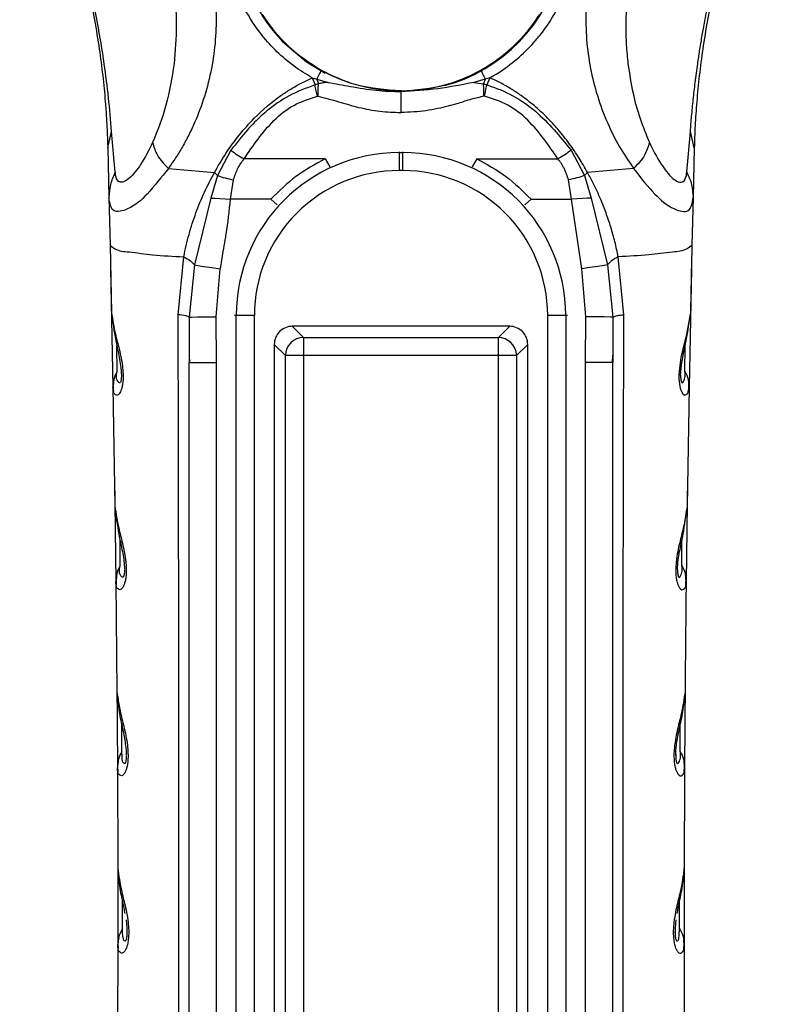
# Model space of a CAD drawing. Header units: millimetres. Extents: x 13 to 546, y 13 to 419.
# Tile 12 of 18: x 306 to 348, y 275 to 329. Entities that reach past the tile are written whole.
import ezdxf

# ---------------------------------------------------------------- set-up
doc = ezdxf.new("R2010")
doc.units = ezdxf.units.MM
doc.header["$LTSCALE"] = 2

msp = doc.modelspace()

# ---------------------------------------------------------------- linework, layer by layer
for p, q in [((321.955, 326.063), (322.206, 325.995)), ((321.955, 326.063), (322.112, 325.667)), ((322.206, 325.995), (322.835, 325.808)), ((322.206, 325.995), (322.298, 325.731)), ((331.517, 325.995), (330.888, 325.808)), ((331.517, 325.995), (331.425, 325.731)), ((331.769, 326.063), (331.517, 325.995)), ((331.769, 326.063), (331.611, 325.667)), ((322.298, 325.731), (322.112, 325.667)), ((326.862, 325.297), (326.862, 325.338)), ((330.888, 325.808), (331.425, 325.731)), ((331.425, 325.731), (331.611, 325.667)), ((322.255, 325.039), (322.278, 325.04)), ((331.468, 325.039), (331.445, 325.04)), ((310.662, 322.189), (310.876, 323.1)), ((311.074, 320.841), (310.876, 323.1)), ((342.649, 320.841), (342.847, 323.1)), ((343.062, 322.189), (342.847, 323.1)), ((310.662, 322.189), (310.731, 319.448)), ((317.47, 322.063), (316.724, 320.659)), ((336.253, 322.063), (337, 320.659)), ((343.062, 322.189), (342.993, 319.448)), ((322.678, 321.585), (318.189, 321.585)), ((322.678, 321.585), (322.936, 321.153)), ((326.762, 321.965), (326.762, 321.932)), ((326.762, 321.932), (326.762, 320.936)), ((326.762, 321.932), (326.962, 321.932)), ((326.962, 321.932), (326.962, 321.965)), ((326.962, 320.936), (326.962, 321.932)), ((331.045, 321.585), (330.788, 321.153)), ((331.045, 321.585), (335.534, 321.585)), ((314.009, 321.057), (316.556, 320.826)), ((339.714, 321.057), (337.167, 320.826)), ((316.724, 320.659), (316.356, 319.422)), ((316.556, 320.826), (316.724, 320.659)), ((317.448, 319.354), (317.612, 320.423)), ((326.962, 320.936), (326.762, 320.936)), ((336.275, 319.354), (336.111, 320.423)), ((337.167, 320.826), (337, 320.659)), ((337, 320.659), (337.367, 319.422)), ((310.731, 319.448), (310.793, 316.811)), ((316.356, 319.422), (315.448, 315.728)), ((319.68, 319.354), (317.448, 319.354)), ((319.68, 319.354), (320.024, 319.041)), ((334.043, 319.354), (333.699, 319.041)), ((334.043, 319.354), (336.275, 319.354)), ((336.843, 315.505), (336.275, 319.354)), ((337.367, 319.422), (338.275, 315.728)), ((342.993, 319.448), (342.931, 316.811)), ((310.793, 316.811), (310.873, 313.099)), ((314.547, 312.972), (314.86, 316.175)), ((339.176, 312.972), (338.863, 316.175)), ((310.822, 315.512), (310.952, 308.967)), ((315.448, 315.728), (315.157, 312.846)), ((338.275, 315.728), (338.566, 312.846)), ((342.902, 315.512), (342.771, 308.967)), ((316.654, 312.856), (316.881, 315.505)), ((337.07, 312.856), (336.843, 315.505)), ((315.157, 312.846), (315.161, 310.722)), ((316.662, 310.328), (316.654, 312.856)), ((317.763, 312.933), (317.668, 312.933)), ((318.759, 312.933), (317.763, 312.933)), ((317.763, 241.733), (317.763, 312.933)), ((318.759, 312.933), (318.759, 241.733)), ((334.964, 241.733), (334.964, 312.933)), ((335.96, 312.933), (334.964, 312.933)), ((335.96, 312.933), (335.96, 241.733)), ((336.055, 312.933), (335.96, 312.933)), ((337.062, 310.328), (337.07, 312.856)), ((338.566, 312.846), (338.562, 310.724)), ((321.478, 311.713), (320.858, 312.333)), ((332.865, 312.333), (320.858, 312.333)), ((332.865, 312.333), (332.245, 311.713)), ((321.478, 311.713), (332.245, 311.713)), ((311.183, 309.849), (311.17, 311.22)), ((319.862, 311.337), (320.482, 310.717)), ((319.862, 311.337), (319.862, 243.33)), ((333.242, 310.717), (333.862, 311.337)), ((333.862, 243.329), (333.862, 311.337)), ((342.54, 309.849), (342.553, 311.22)), ((315.161, 310.735), (315.186, 310.328)), ((315.161, 310.722), (315.162, 310.328)), ((320.482, 243.95), (320.482, 310.717)), ((332.245, 310.717), (321.478, 310.717)), ((321.478, 310.717), (321.478, 243.95)), ((332.245, 243.95), (332.245, 310.717)), ((333.242, 310.717), (332.245, 310.717)), ((333.242, 310.717), (333.242, 243.95)), ((338.537, 310.328), (338.562, 310.737)), ((338.562, 310.724), (338.562, 310.328)), ((315.162, 310.328), (315.214, 310.328)), ((315.162, 241.833), (315.162, 310.328)), ((315.214, 310.328), (316.662, 310.328)), ((316.662, 241.833), (316.662, 310.328)), ((337.062, 241.833), (337.062, 310.328)), ((338.51, 310.328), (337.062, 310.328)), ((338.562, 310.328), (338.51, 310.328)), ((338.562, 241.833), (338.562, 310.328)), ((310.978, 309.18), (310.952, 308.967)), ((342.745, 309.18), (342.771, 308.967)), ((310.952, 308.967), (311.057, 302.396)), ((342.771, 308.967), (342.666, 302.396)), ((311.035, 303.965), (311.11, 298.234)), ((342.688, 303.965), (342.613, 298.234)), ((311.348, 299.114), (311.339, 300.536)), ((342.375, 299.114), (342.384, 300.536)), ((311.137, 298.446), (311.11, 298.234)), ((311.11, 298.234), (311.169, 292.158)), ((342.586, 298.446), (342.613, 298.234)), ((311.165, 292.686), (311.196, 287.966)), ((342.558, 292.686), (342.527, 287.966)), ((311.441, 288.845), (311.436, 290.327)), ((342.283, 288.845), (342.288, 290.327)), ((311.225, 288.178), (311.196, 287.966)), ((311.196, 287.966), (311.216, 282.395)), ((342.498, 288.178), (342.527, 287.966)), ((311.214, 283.21), (311.219, 279.3)), ((311.469, 279.052), (311.469, 280.585)), ((342.254, 279.052), (342.255, 280.585)), ((311.219, 279.3), (311.219, 278.175)), ((311.673, 279.536), (311.711, 279.116)), ((342.013, 279.116), (342.005, 278.754)), ((342.051, 279.536), (342.013, 279.116)), ((342.504, 279.3), (342.505, 278.175)), ((311.275, 278.528), (311.241, 278.389)), ((311.719, 278.878), (311.72, 278.826)), ((342.003, 278.827), (342.004, 278.878)), ((342.005, 278.754), (342.014, 278.612)), ((311.219, 278.175), (311.207, 273.116))]:
    msp.add_line(p, q)
at = {"flags": 128}
for points in [[(320.44, 327.95), (321.641, 326.946), (322.669, 326.327)], [(326.862, 324.144), (326.862, 324.15), (326.862, 324.156)], [(316.356, 319.422), (316.584, 319.408), (316.853, 319.391), (317.147, 319.373), (317.448, 319.354)], [(337.367, 319.422), (337.149, 319.408), (336.885, 319.392), (336.588, 319.373), (336.275, 319.354)], [(315.448, 315.728), (315.64, 315.698), (315.977, 315.645), (316.416, 315.577), (316.881, 315.505)], [(338.275, 315.728), (338.077, 315.697), (337.733, 315.643), (337.296, 315.576), (336.843, 315.505)], [(315.157, 312.846), (315.29, 312.847), (315.629, 312.849), (316.122, 312.853), (316.654, 312.856)], [(338.566, 312.846), (338.436, 312.847), (338.1, 312.849), (337.606, 312.853), (337.07, 312.856)], [(342.85, 313.099), (342.637, 311.903), (342.427, 311.068), (342.328, 310.606), (342.238, 310.019), (342.213, 309.637), (342.215, 309.428), (342.239, 309.148), (342.285, 308.924), (342.339, 308.765), (342.41, 308.635), (342.41, 308.635), (342.41, 308.635), (342.41, 308.635), (342.41, 308.634), (342.412, 308.632), (342.418, 308.623), (342.442, 308.593), (342.534, 308.528), (342.709, 308.627), (342.771, 308.967)], [(321.478, 311.713), (321.478, 311.68), (321.478, 311.614), (321.478, 311.517), (321.478, 311.393), (321.478, 311.245), (321.478, 311.08), (321.478, 310.901), (321.478, 310.717)], [(332.245, 310.717), (332.245, 310.901), (332.245, 311.08), (332.245, 311.245), (332.245, 311.393), (332.245, 311.517), (332.245, 311.614), (332.245, 311.68), (332.245, 311.713)], [(321.478, 310.717), (321.293, 310.717), (321.115, 310.717), (320.95, 310.717), (320.802, 310.717), (320.678, 310.717), (320.581, 310.717), (320.515, 310.717), (320.482, 310.717)]]:
    msp.add_lwpolyline(points, dxfattribs=at)
for centre, radius, start, end in [((326.965, 334.273), 8.943, 284.9386, 347.0825), ((326.698, 334.249), 8.88, 204.9859, 225.1868), ((326.862, 334.405), 9.066, 212.2785, 327.7215), ((326.762, 312.933), 8.999, 90.0001, 179.9999), ((326.962, 312.933), 8.999, 0.0001, 89.9999), ((326.762, 312.933), 8.002, 89.9999, 180.0001), ((326.962, 312.933), 8.002, 359.9999, 90.0001), ((320.857, 311.338), 0.995, 89.9237, 180.0732), ((332.867, 311.338), 0.995, 359.9238, 90.0737), ((321.487, 310.708), 1.005, 90.5085, 179.491), ((332.236, 310.708), 1.005, 5.4729, 89.4854), ((332.245, 310.71), 0.997, 0.4345, 5.4303)]:
    msp.add_arc(centre, radius, start, end)
for points, knots in [([(307.467, 342.601), (307.698, 342.495), (308.174, 342.276), (308.883, 341.906), (309.611, 341.488), (310.557, 340.88), (311.712, 340.006), (312.946, 338.823), (314.041, 337.492), (315.234, 335.615), (316.277, 333.042), (316.683, 330.326), (316.636, 328.168), (316.42, 326.574), (316.035, 325.043), (315.578, 323.822), (315.148, 322.905), (314.794, 322.251), (314.42, 321.635), (314.144, 321.248), (314.009, 321.057)], [0, 0, 0, 0, 0.029387, 0.060685, 0.092561, 0.126462, 0.190813, 0.25981, 0.323881, 0.389779, 0.516653, 0.641997, 0.704646, 0.766089, 0.827762, 0.886987, 0.916647, 0.944968, 0.972938, 1, 1, 1, 1]), ([(346.256, 342.601), (346.154, 342.554), (345.894, 342.435), (345.421, 342.209), (344.803, 341.887), (344.107, 341.483), (343.143, 340.865), (342.001, 339.993), (340.355, 338.417), (338.696, 336.131), (337.449, 333.046), (337.041, 330.338), (337.086, 328.179), (337.299, 326.597), (337.684, 325.058), (338.225, 323.609), (338.894, 322.255), (339.446, 321.45), (339.715, 321.057)], [0, 0, 0, 0, 0.01302, 0.0331278, 0.0606688, 0.0936885, 0.1262897, 0.1932169, 0.2596281, 0.3896593, 0.5166877, 0.6413689, 0.7037648, 0.7661816, 0.8257654, 0.8870531, 0.9450057, 1, 1, 1, 1]), ([(307.673, 341.848), (307.951, 341.674), (308.538, 341.31), (309.652, 340.417), (310.747, 339.296), (311.77, 337.93), (312.527, 336.68), (313.27, 335.127), (313.904, 333.287), (314.332, 331.153), (314.503, 328.986), (314.384, 327.549), (314.324, 326.833)], [0, 0, 0, 0, 0.056812, 0.119556, 0.24675, 0.327116, 0.414662, 0.499468, 0.625028, 0.750518, 0.875744, 1, 1, 1, 1]), ([(346.051, 341.848), (345.9, 341.757), (345.591, 341.571), (345.145, 341.259), (344.695, 340.915), (344.113, 340.423), (343.427, 339.758), (342.618, 338.831), (341.834, 337.749), (341.1, 336.496), (340.389, 334.964), (339.784, 333.146), (339.443, 331.397), (339.305, 329.989), (339.268, 328.931), (339.292, 327.88), (339.363, 327.182), (339.399, 326.833)], [0, 0, 0, 0, 0.030383, 0.062494, 0.094147, 0.128528, 0.194422, 0.259303, 0.341364, 0.425463, 0.510409, 0.633527, 0.756126, 0.818229, 0.878444, 0.939366, 1, 1, 1, 1]), ([(305.798, 341.61), (305.901, 341.402), (306.118, 340.964), (306.452, 340.256), (306.805, 339.473), (307.185, 338.583), (307.578, 337.604), (307.997, 336.482), (308.419, 335.251), (308.846, 333.872), (309.251, 332.396), (309.621, 330.84), (309.939, 329.254), (310.194, 327.704), (310.39, 326.194), (310.514, 324.926), (310.59, 323.859), (310.636, 323.011), (310.653, 322.457), (310.662, 322.189)], [0, 0, 0, 0, 0.034517, 0.072691, 0.116331, 0.162153, 0.216482, 0.273201, 0.340198, 0.409833, 0.487745, 0.567656, 0.647586, 0.728139, 0.801144, 0.873808, 0.917574, 0.960102, 1, 1, 1, 1]), ([(347.925, 341.61), (347.822, 341.402), (347.605, 340.964), (347.271, 340.256), (346.918, 339.473), (346.538, 338.583), (346.145, 337.602), (345.725, 336.479), (345.303, 335.248), (344.877, 333.869), (344.472, 332.394), (344.102, 330.837), (343.784, 329.252), (343.529, 327.702), (343.333, 326.193), (343.216, 324.998), (343.148, 324.071), (343.109, 323.424), (343.08, 322.797), (343.068, 322.389), (343.062, 322.189)], [0, 0, 0, 0, 0.034506, 0.07267, 0.116277, 0.162166, 0.216576, 0.273351, 0.340358, 0.409978, 0.487875, 0.567775, 0.647674, 0.728212, 0.801241, 0.873839, 0.906652, 0.939318, 0.970228, 1, 1, 1, 1]), ([(310.471, 326.833), (310.353, 327.593), (310.118, 329.1), (309.649, 331.329), (309.117, 333.446), (308.624, 335.132), (308.222, 336.393), (307.919, 337.295), (307.572, 338.283), (307.188, 339.333), (306.898, 340.094), (306.76, 340.457)], [0, 0, 0, 0, 0.162969, 0.32329, 0.482589, 0.625526, 0.695726, 0.763057, 0.827325, 0.917587, 1, 1, 1, 1]), ([(343.252, 326.833), (343.287, 327.073), (343.36, 327.568), (343.483, 328.316), (343.645, 329.223), (343.852, 330.268), (344.186, 331.781), (344.526, 333.121), (344.855, 334.291), (345.054, 334.964), (345.293, 335.744), (345.576, 336.619), (345.902, 337.577), (346.208, 338.438), (346.487, 339.199), (346.732, 339.852), (346.889, 340.264), (346.963, 340.457)], [0, 0, 0, 0, 0.051441, 0.106004, 0.160661, 0.246773, 0.331677, 0.489092, 0.539725, 0.589315, 0.637793, 0.712727, 0.784282, 0.852217, 0.906504, 0.956094, 1, 1, 1, 1]), ([(321.955, 326.063), (321.609, 326.273), (320.917, 326.694), (319.995, 327.488), (319.041, 328.53), (318.163, 329.875), (317.505, 331.523), (317.208, 333.224), (317.265, 334.724), (317.539, 335.985), (317.908, 337.035), (318.264, 337.69), (318.443, 338.02)], [0, 0, 0, 0, 0.087094, 0.174438, 0.2614, 0.391153, 0.518371, 0.641464, 0.760816, 0.839518, 0.919086, 1, 1, 1, 1]), ([(331.769, 326.063), (331.785, 326.072), (331.934, 326.157), (332.455, 326.467), (333.282, 327.077), (333.992, 327.769), (334.376, 328.215), (334.484, 328.346), (334.909, 328.872), (335.57, 329.897), (336.206, 331.506), (336.512, 333.18), (336.461, 334.866), (336.11, 336.255), (335.717, 337.208), (335.472, 337.685), (335.337, 337.924), (335.297, 337.993), (335.285, 338.013), (335.281, 338.02)], [0, 0, 0, 0, 0.003962, 0.03713, 0.130694, 0.224798, 0.250243, 0.257598, 0.261383, 0.396133, 0.51843, 0.632284, 0.760927, 0.87916, 0.939078, 0.982859, 0.994812, 0.998255, 1, 1, 1, 1]), ([(322.423, 326.482), (321.792, 326.893), (320.962, 327.433), (320.185, 328.251), (319.695, 328.822), (319.407, 329.251), (319.197, 329.563)], [0, 0, 0, 0, 0.498764, 0.656081, 0.749637, 1, 1, 1, 1]), ([(331.301, 326.482), (331.933, 326.894), (332.776, 327.444), (333.52, 328.232), (333.765, 328.517), (334.083, 328.902), (334.317, 329.252), (334.526, 329.563)], [0, 0, 0, 0, 0.4999619, 0.6673871, 0.7194917, 0.7505324, 1, 1, 1, 1]), ([(310.876, 323.1), (310.825, 323.719), (310.721, 324.967), (310.555, 326.208), (310.471, 326.833)], [0, 0, 0, 0, 0.496303, 1, 1, 1, 1]), ([(314.324, 326.833), (314.204, 326.065), (313.972, 324.568), (313.41, 323.163), (313.136, 322.48)], [0, 0, 0, 0, 0.513862, 1, 1, 1, 1]), ([(322.423, 326.482), (322.419, 326.462), (322.409, 326.4), (322.358, 326.291), (322.291, 326.149), (322.235, 326.047), (322.206, 325.995)], [0, 0, 0, 0, 0.114337, 0.348842, 0.667768, 1, 1, 1, 1]), ([(326.862, 325.338), (326.022, 325.396), (324.469, 325.504), (323.067, 326.174), (322.423, 326.482)], [0, 0, 0, 0, 0.540407, 1, 1, 1, 1]), ([(326.862, 325.338), (327.698, 325.395), (329.251, 325.503), (330.653, 326.173), (331.301, 326.482)], [0, 0, 0, 0, 0.538383, 1, 1, 1, 1]), ([(331.301, 326.482), (331.304, 326.464), (331.313, 326.406), (331.362, 326.3), (331.429, 326.155), (331.487, 326.05), (331.517, 325.995)], [0, 0, 0, 0, 0.104691, 0.327114, 0.647955, 1, 1, 1, 1]), ([(339.399, 326.833), (339.482, 326.291), (339.637, 325.27), (340.037, 323.81), (340.404, 322.921), (340.587, 322.48)], [0, 0, 0, 0, 0.362962, 0.683851, 1, 1, 1, 1]), ([(342.847, 323.1), (342.869, 323.382), (342.916, 323.965), (343.005, 324.868), (343.114, 325.831), (343.205, 326.492), (343.252, 326.833)], [0, 0, 0, 0, 0.225985, 0.467298, 0.725067, 1, 1, 1, 1]), ([(316.556, 320.826), (316.762, 321.184), (317.178, 321.906), (317.917, 322.912), (318.895, 324.017), (319.868, 324.852), (320.774, 325.448), (321.349, 325.782), (321.753, 325.969), (321.955, 326.063)], [0, 0, 0, 0, 0.161884, 0.326321, 0.488107, 0.739532, 0.825498, 0.91312, 1, 1, 1, 1]), ([(337.167, 320.826), (337.014, 321.096), (336.708, 321.637), (336.16, 322.438), (335.581, 323.174), (334.926, 323.886), (334.252, 324.511), (333.575, 325.036), (332.949, 325.448), (332.373, 325.783), (331.964, 325.972), (331.769, 326.063)], [0, 0, 0, 0, 0.121792, 0.2433, 0.379963, 0.488171, 0.621978, 0.739544, 0.823542, 0.915575, 1, 1, 1, 1]), ([(322.112, 325.667), (321.625, 325.489), (320.663, 325.138), (319.674, 324.426), (318.93, 323.768), (318.248, 323.07), (317.765, 322.446), (317.47, 322.063)], [0, 0, 0, 0, 0.259247, 0.511579, 0.604409, 0.757825, 1, 1, 1, 1]), ([(322.255, 325.039), (322.23, 325.14), (322.179, 325.349), (322.135, 325.559), (322.112, 325.667)], [0, 0, 0, 0, 0.485086, 1, 1, 1, 1]), ([(322.278, 325.04), (322.282, 325.152), (322.29, 325.382), (322.296, 325.613), (322.298, 325.731)], [0, 0, 0, 0, 0.486712, 1, 1, 1, 1]), ([(322.835, 325.808), (322.74, 325.801), (322.559, 325.786), (322.382, 325.749), (322.298, 325.731)], [0, 0, 0, 0, 0.5280096, 1, 1, 1, 1]), ([(322.835, 325.808), (323.246, 325.735), (324.127, 325.579), (325.464, 325.342), (326.402, 325.312), (326.862, 325.297)], [0, 0, 0, 0, 0.308302, 0.66069, 1, 1, 1, 1]), ([(330.888, 325.808), (330.226, 325.677), (328.896, 325.413), (327.542, 325.336), (326.862, 325.297)], [0, 0, 0, 0, 0.497834, 1, 1, 1, 1]), ([(331.445, 325.04), (331.441, 325.149), (331.432, 325.38), (331.427, 325.61), (331.425, 325.731)], [0, 0, 0, 0, 0.474776, 1, 1, 1, 1]), ([(331.468, 325.039), (331.492, 325.141), (331.54, 325.35), (331.587, 325.56), (331.611, 325.667)], [0, 0, 0, 0, 0.4875975, 1, 1, 1, 1]), ([(331.611, 325.667), (331.632, 325.661), (332.126, 325.508), (333.073, 325.111), (334.705, 323.977), (335.638, 322.824), (336.253, 322.063)], [0, 0, 0, 0, 0.010934, 0.259588, 0.512148, 1, 1, 1, 1]), ([(318.189, 321.585), (318.696, 322.324), (319.464, 323.443), (320.903, 324.624), (321.8, 324.9), (322.255, 325.039)], [0, 0, 0, 0, 0.489909, 0.741616, 1, 1, 1, 1]), ([(322.278, 325.04), (322.655, 324.944), (323.41, 324.752), (324.528, 324.407), (325.685, 324.189), (326.469, 324.159), (326.861, 324.144)], [0, 0, 0, 0, 0.249097, 0.49834, 0.748724, 1, 1, 1, 1]), ([(326.862, 324.156), (326.862, 324.247), (326.862, 324.435), (326.862, 324.722), (326.862, 325.011), (326.862, 325.203), (326.862, 325.297)], [0, 0, 0, 0, 0.239239, 0.495029, 0.75338, 1, 1, 1, 1]), ([(331.445, 325.04), (331.212, 324.99), (330.726, 324.886), (329.895, 324.601), (329.054, 324.386), (328.234, 324.235), (327.552, 324.167), (327.095, 324.152), (326.862, 324.144)], [0, 0, 0, 0, 0.152821, 0.317255, 0.561623, 0.707797, 0.850533, 1, 1, 1, 1]), ([(335.534, 321.585), (335.021, 322.332), (334.248, 323.458), (332.803, 324.632), (331.915, 324.903), (331.468, 325.039)], [0, 0, 0, 0, 0.49538, 0.746019, 1, 1, 1, 1]), ([(313.136, 322.48), (312.933, 322.071), (312.578, 321.356), (312.009, 320.627), (311.585, 320.307), (311.288, 320.272), (311.109, 320.525), (311.087, 320.722), (311.074, 320.841)], [0, 0, 0, 0, 0.385245, 0.67403, 0.768291, 0.832135, 0.898249, 1, 1, 1, 1]), ([(313.136, 322.48), (313.212, 322.24), (313.384, 321.696), (313.785, 321.287), (314.009, 321.057)], [0, 0, 0, 0, 0.440418, 1, 1, 1, 1]), ([(317.47, 322.063), (317.582, 321.974), (317.808, 321.794), (318.061, 321.655), (318.189, 321.585)], [0, 0, 0, 0, 0.496892, 1, 1, 1, 1]), ([(336.253, 322.063), (336.141, 321.974), (335.915, 321.794), (335.662, 321.654), (335.534, 321.585)], [0, 0, 0, 0, 0.498071, 1, 1, 1, 1]), ([(340.587, 322.48), (340.51, 322.237), (340.337, 321.694), (339.937, 321.284), (339.714, 321.057)], [0, 0, 0, 0, 0.4454782, 1, 1, 1, 1]), ([(340.587, 322.48), (340.786, 322.078), (341.137, 321.369), (341.702, 320.642), (342.125, 320.312), (342.427, 320.268), (342.614, 320.519), (342.636, 320.719), (342.649, 320.841)], [0, 0, 0, 0, 0.378073, 0.667857, 0.76586, 0.829953, 0.896441, 1, 1, 1, 1]), ([(317.612, 320.423), (317.676, 320.634), (317.803, 321.054), (318.061, 321.409), (318.189, 321.585)], [0, 0, 0, 0, 0.50363, 1, 1, 1, 1]), ([(322.678, 321.585), (322.12, 321.284), (321.013, 320.685), (320.122, 319.796), (319.68, 319.354)], [0, 0, 0, 0, 0.503372, 1, 1, 1, 1]), ([(331.045, 321.585), (331.595, 321.288), (332.703, 320.69), (333.594, 319.801), (334.043, 319.354)], [0, 0, 0, 0, 0.4965888, 1, 1, 1, 1]), ([(336.111, 320.423), (336.047, 320.635), (335.919, 321.055), (335.662, 321.41), (335.534, 321.585)], [0, 0, 0, 0, 0.506461, 1, 1, 1, 1]), ([(314.009, 321.057), (313.624, 320.568), (312.955, 319.717), (312.047, 318.855), (310.861, 318.535), (310.774, 319.142), (310.731, 319.448)], [0, 0, 0, 0, 0.389534, 0.677572, 0.837314, 1, 1, 1, 1]), ([(339.714, 321.057), (339.715, 321.056), (339.723, 321.045), (339.749, 321.008), (340.098, 320.506), (340.813, 319.694), (341.674, 318.853), (342.866, 318.537), (342.95, 319.144), (342.993, 319.448)], [0, 0, 0, 0, 0.000985, 0.008441, 0.028836, 0.389332, 0.677356, 0.838156, 1, 1, 1, 1]), ([(311.074, 320.841), (310.97, 320.618), (310.765, 320.177), (310.742, 319.69), (310.731, 319.448)], [0, 0, 0, 0, 0.503256, 1, 1, 1, 1]), ([(314.86, 316.175), (314.951, 316.589), (315.131, 317.409), (315.521, 318.598), (315.982, 319.744), (316.366, 320.466), (316.556, 320.826)], [0, 0, 0, 0, 0.255511, 0.506729, 0.754512, 1, 1, 1, 1]), ([(316.724, 320.659), (316.863, 320.614), (317.154, 320.518), (317.455, 320.456), (317.612, 320.423)], [0, 0, 0, 0, 0.477514, 1, 1, 1, 1]), ([(337, 320.659), (336.859, 320.613), (336.568, 320.518), (336.267, 320.455), (336.111, 320.423)], [0, 0, 0, 0, 0.481069, 1, 1, 1, 1]), ([(338.863, 316.175), (338.805, 316.452), (338.688, 317.001), (338.46, 317.809), (338.198, 318.59), (337.877, 319.404), (337.536, 320.147), (337.273, 320.631), (337.167, 320.826)], [0, 0, 0, 0, 0.170605, 0.338545, 0.506726, 0.667383, 0.866382, 1, 1, 1, 1]), ([(342.649, 320.841), (342.753, 320.617), (342.959, 320.175), (342.982, 319.689), (342.993, 319.448)], [0, 0, 0, 0, 0.5055934, 1, 1, 1, 1]), ([(316.881, 315.505), (316.933, 315.825), (317.02, 316.358), (317.131, 316.997), (317.297, 317.956), (317.378, 318.709), (317.448, 319.354)], [0, 0, 0, 0, 0.2500498, 0.4162062, 0.5001057, 1, 1, 1, 1]), ([(310.793, 316.811), (310.876, 316.741), (311.168, 316.494), (312.023, 316.434), (313.268, 316.25), (314.283, 316.202), (314.86, 316.175)], [0, 0, 0, 0, 0.077466, 0.271672, 0.585849, 1, 1, 1, 1]), ([(342.931, 316.811), (342.845, 316.74), (342.545, 316.491), (341.683, 316.431), (340.439, 316.25), (339.432, 316.202), (338.863, 316.175)], [0, 0, 0, 0, 0.079452, 0.276883, 0.591465, 1, 1, 1, 1]), ([(342.931, 316.811), (342.917, 316.192), (342.889, 314.955), (342.863, 313.718), (342.85, 313.099)], [0, 0, 0, 0, 0.4999499, 1, 1, 1, 1]), ([(314.86, 316.175), (314.994, 316.107), (315.218, 315.993), (315.382, 315.804), (315.448, 315.728)], [0, 0, 0, 0, 0.59607, 1, 1, 1, 1]), ([(338.863, 316.175), (338.732, 316.109), (338.508, 315.995), (338.343, 315.806), (338.275, 315.728)], [0, 0, 0, 0, 0.585554, 1, 1, 1, 1]), ([(310.873, 313.099), (310.934, 312.698), (311.039, 312.014), (311.278, 311.174), (311.413, 310.547), (311.482, 310.094), (311.511, 309.724), (311.512, 309.434), (311.492, 309.17), (311.439, 308.902), (311.363, 308.688), (311.196, 308.474), (310.997, 308.606), (310.965, 308.787), (310.957, 308.902), (310.952, 308.967)], [0, 0, 0, 0, 0.23049, 0.393378, 0.496646, 0.595514, 0.654004, 0.707782, 0.760049, 0.804794, 0.861189, 0.895986, 0.934108, 0.963155, 1, 1, 1, 1]), ([(310.873, 313.099), (310.878, 312.943), (310.884, 312.778), (310.954, 312.632), (310.957, 312.625)], [0, 0, 0, 0, 0.946174, 1, 1, 1, 1]), ([(310.891, 312.912), (310.964, 312.394), (311.077, 311.587), (311.299, 310.648), (311.378, 310.138), (311.408, 309.849), (311.413, 309.708), (311.415, 309.64)], [0, 0, 0, 0, 0.472685, 0.736461, 0.872428, 0.938742, 1, 1, 1, 1]), ([(314.536, 241.765), (314.545, 243.854), (314.56, 247.855), (314.572, 253.589), (314.581, 259.107), (314.589, 264.617), (314.595, 270.288), (314.598, 275.979), (314.598, 282.691), (314.594, 290.472), (314.584, 297.118), (314.576, 301.579), (314.572, 303.484), (314.569, 305.241), (314.567, 307.14), (314.561, 309.786), (314.552, 311.82), (314.547, 312.972)], [0, 0, 0, 0, 0.088032, 0.168562, 0.241572, 0.320527, 0.400668, 0.480513, 0.560269, 0.683482, 0.808301, 0.840277, 0.871445, 0.888526, 0.91431, 0.951472, 1, 1, 1, 1]), ([(315.157, 312.846), (315.138, 312.859), (315.083, 312.896), (314.873, 312.934), (314.689, 312.955), (314.547, 312.972)], [0, 0, 0, 0, 0.108153, 0.315386, 1, 1, 1, 1]), ([(338.566, 312.846), (338.626, 312.872), (338.744, 312.923), (338.953, 312.948), (339.096, 312.963), (339.176, 312.972)], [0, 0, 0, 0, 0.309874, 0.613555, 1, 1, 1, 1]), ([(339.187, 241.765), (339.183, 242.612), (339.175, 244.514), (339.166, 247.681), (339.157, 251.473), (339.148, 255.779), (339.14, 260.068), (339.128, 268.747), (339.124, 277.354), (339.127, 286.202), (339.131, 290.664), (339.137, 295.607), (339.144, 300.722), (339.154, 305.687), (339.163, 309.664), (339.172, 311.981), (339.176, 312.972)], [0, 0, 0, 0, 0.035688, 0.080156, 0.133407, 0.195446, 0.261577, 0.31411, 0.561095, 0.62421, 0.686867, 0.749062, 0.832453, 0.902385, 0.958225, 1, 1, 1, 1]), ([(342.309, 309.64), (342.311, 309.708), (342.32, 309.999), (342.409, 310.577), (342.645, 311.587), (342.759, 312.394), (342.833, 312.912)], [0, 0, 0, 0, 0.061265, 0.263481, 0.527276, 1, 1, 1, 1]), ([(311.183, 309.849), (311.111, 309.71), (311.001, 309.498), (310.984, 309.261), (310.978, 309.18)], [0, 0, 0, 0, 0.655169, 1, 1, 1, 1]), ([(311.415, 309.614), (311.414, 309.585), (311.414, 309.531), (311.409, 309.455), (311.402, 309.389), (311.39, 309.321), (311.376, 309.266), (311.339, 309.199), (311.084, 309.361), (311.136, 309.616), (311.183, 309.849)], [0, 0, 0, 0, 0.078386, 0.148014, 0.208921, 0.261224, 0.334473, 0.378606, 0.431518, 1, 1, 1, 1]), ([(342.309, 309.632), (342.309, 309.597), (342.309, 309.525), (342.316, 309.423), (342.328, 309.34), (342.344, 309.281), (342.36, 309.239), (342.406, 309.192), (342.59, 309.439), (342.563, 309.655), (342.54, 309.849)], [0, 0, 0, 0, 0.09514, 0.194029, 0.27392, 0.32064, 0.356274, 0.399632, 0.462315, 1, 1, 1, 1]), ([(342.54, 309.849), (342.612, 309.71), (342.722, 309.497), (342.739, 309.261), (342.745, 309.18)], [0, 0, 0, 0, 0.6569057, 1, 1, 1, 1]), ([(310.963, 309.215), (310.959, 309.086), (310.953, 308.925), (310.979, 308.767), (310.984, 308.735)], [0, 0, 0, 0, 0.797375, 1, 1, 1, 1]), ([(342.744, 308.767), (342.748, 308.788), (342.771, 308.936), (342.765, 309.086), (342.76, 309.214)], [0, 0, 0, 0, 0.142962, 1, 1, 1, 1]), ([(311.057, 302.396), (311.117, 301.994), (311.219, 301.308), (311.455, 300.464), (311.588, 299.833), (311.656, 299.377), (311.684, 299.003), (311.685, 298.709), (311.662, 298.439), (311.618, 298.213), (311.56, 298.037), (311.488, 297.896), (311.356, 297.726), (311.153, 297.865), (311.122, 298.05), (311.115, 298.168), (311.11, 298.234)], [0, 0, 0, 0, 0.228516, 0.390384, 0.492945, 0.591379, 0.649912, 0.703832, 0.756742, 0.802205, 0.833858, 0.859472, 0.894857, 0.933477, 0.96282, 1, 1, 1, 1]), ([(311.074, 302.21), (311.144, 301.689), (311.254, 300.878), (311.472, 299.933), (311.55, 299.42), (311.58, 299.127), (311.584, 298.983), (311.586, 298.914)], [0, 0, 0, 0, 0.47179, 0.735036, 0.871021, 0.937714, 1, 1, 1, 1]), ([(342.666, 302.396), (342.606, 301.994), (342.505, 301.314), (342.275, 300.488), (342.141, 299.857), (342.063, 299.356), (342.038, 298.98), (342.04, 298.786), (342.042, 298.729), (342.047, 298.616), (342.061, 298.435), (342.107, 298.207), (342.165, 298.03), (342.221, 297.925), (342.284, 297.84), (342.387, 297.733), (342.631, 297.92), (342.62, 298.112), (342.613, 298.234)], [0, 0, 0, 0, 0.2284711, 0.3867703, 0.4824561, 0.591781, 0.6721231, 0.6943989, 0.7008574, 0.7042093, 0.7585389, 0.8024808, 0.8347684, 0.8636172, 0.8683744, 0.895226, 0.933852, 1, 1, 1, 1]), ([(342.137, 298.914), (342.14, 298.984), (342.149, 299.278), (342.237, 299.861), (342.468, 300.878), (342.579, 301.689), (342.649, 302.21)], [0, 0, 0, 0, 0.062301, 0.26492, 0.528173, 1, 1, 1, 1]), ([(311.348, 299.114), (311.275, 298.975), (311.163, 298.764), (311.144, 298.527), (311.137, 298.446)], [0, 0, 0, 0, 0.655028, 1, 1, 1, 1]), ([(311.586, 298.88), (311.586, 298.851), (311.585, 298.795), (311.58, 298.716), (311.573, 298.647), (311.563, 298.59), (311.551, 298.543), (311.536, 298.502), (311.507, 298.448), (311.245, 298.614), (311.299, 298.875), (311.348, 299.114)], [0, 0, 0, 0, 0.078564, 0.148504, 0.209869, 0.262759, 0.304287, 0.337755, 0.382799, 0.435937, 1, 1, 1, 1]), ([(342.137, 298.905), (342.137, 298.869), (342.138, 298.795), (342.144, 298.704), (342.153, 298.635), (342.161, 298.585), (342.174, 298.538), (342.19, 298.492), (342.238, 298.439), (342.429, 298.693), (342.401, 298.915), (342.375, 299.114)], [0, 0, 0, 0, 0.092804, 0.193012, 0.236111, 0.274583, 0.323482, 0.360864, 0.406381, 0.468914, 1, 1, 1, 1]), ([(342.375, 299.114), (342.448, 298.975), (342.56, 298.764), (342.579, 298.527), (342.586, 298.446)], [0, 0, 0, 0, 0.656222, 1, 1, 1, 1]), ([(311.123, 298.481), (311.117, 298.351), (311.11, 298.196), (311.134, 298.043), (311.138, 298.018)], [0, 0, 0, 0, 0.837587, 1, 1, 1, 1]), ([(342.613, 298.234), (342.602, 297.221), (342.579, 295.196), (342.563, 293.171), (342.554, 292.158)], [0, 0, 0, 0, 0.499946, 1, 1, 1, 1]), ([(342.588, 298.031), (342.591, 298.051), (342.614, 298.2), (342.606, 298.351), (342.6, 298.481)], [0, 0, 0, 0, 0.137154, 1, 1, 1, 1]), ([(311.169, 292.158), (311.227, 291.755), (311.327, 291.067), (311.56, 290.219), (311.691, 289.585), (311.758, 289.126), (311.784, 288.749), (311.784, 288.451), (311.761, 288.175), (311.715, 287.943), (311.655, 287.763), (311.58, 287.619), (311.443, 287.446), (311.237, 287.59), (311.207, 287.779), (311.2, 287.899), (311.196, 287.966)], [0, 0, 0, 0, 0.226623, 0.38747, 0.489369, 0.58734, 0.645832, 0.699896, 0.753584, 0.799652, 0.831841, 0.857863, 0.893761, 0.93288, 0.962519, 1, 1, 1, 1]), ([(342.554, 292.158), (342.496, 291.755), (342.397, 291.071), (342.169, 290.239), (342.037, 289.605), (341.967, 289.146), (341.938, 288.752), (341.939, 288.456), (341.963, 288.176), (342.008, 287.942), (342.071, 287.756), (342.129, 287.648), (342.194, 287.561), (342.301, 287.453), (342.547, 287.647), (342.535, 287.843), (342.527, 287.966)], [0, 0, 0, 0, 0.226619, 0.385182, 0.480094, 0.587809, 0.643593, 0.700423, 0.752518, 0.800036, 0.832752, 0.86217, 0.867188, 0.894122, 0.933248, 1, 1, 1, 1]), ([(311.184, 291.973), (311.219, 291.625), (311.286, 290.95), (311.505, 290.025), (311.632, 289.332), (311.674, 288.916), (311.684, 288.739), (311.684, 288.666), (311.685, 288.633)], [0, 0, 0, 0, 0.31047, 0.600428, 0.842866, 0.934985, 0.971196, 1, 1, 1, 1]), ([(342.038, 288.633), (342.039, 288.666), (342.04, 288.739), (342.049, 288.916), (342.091, 289.332), (342.218, 290.025), (342.438, 290.95), (342.505, 291.625), (342.539, 291.973)], [0, 0, 0, 0, 0.028804, 0.065014, 0.157136, 0.399571, 0.68953, 1, 1, 1, 1]), ([(311.441, 288.845), (311.366, 288.707), (311.253, 288.496), (311.232, 288.26), (311.225, 288.178)], [0, 0, 0, 0, 0.6548327, 1, 1, 1, 1]), ([(311.685, 288.611), (311.684, 288.581), (311.683, 288.523), (311.678, 288.442), (311.67, 288.371), (311.66, 288.312), (311.648, 288.262), (311.632, 288.22), (311.603, 288.164), (311.464, 288.245), (311.471, 288.506), (311.452, 288.719), (311.441, 288.845)], [0, 0, 0, 0, 0.078622, 0.148578, 0.20991, 0.26271, 0.304801, 0.33872, 0.384366, 0.437554, 0.665086, 1, 1, 1, 1]), ([(342.041, 288.674), (342.04, 288.628), (342.038, 288.541), (342.045, 288.436), (342.054, 288.364), (342.063, 288.312), (342.076, 288.261), (342.093, 288.211), (342.142, 288.154), (342.342, 288.412), (342.311, 288.641), (342.283, 288.845)], [0, 0, 0, 0, 0.114563, 0.212904, 0.255332, 0.293314, 0.343305, 0.3814, 0.427129, 0.487643, 1, 1, 1, 1]), ([(342.283, 288.845), (342.357, 288.707), (342.471, 288.496), (342.491, 288.26), (342.498, 288.178)], [0, 0, 0, 0, 0.655619, 1, 1, 1, 1]), ([(311.21, 288.214), (311.204, 288.082), (311.196, 287.919), (311.22, 287.758), (311.225, 287.726)], [0, 0, 0, 0, 0.80697, 1, 1, 1, 1]), ([(342.503, 287.761), (342.506, 287.781), (342.528, 287.93), (342.52, 288.082), (342.513, 288.214)], [0, 0, 0, 0, 0.131033, 1, 1, 1, 1]), ([(342.527, 287.966), (342.522, 287.038), (342.513, 285.181), (342.509, 283.324), (342.507, 282.395)], [0, 0, 0, 0, 0.4999647, 1, 1, 1, 1]), ([(342.509, 283.21), (342.507, 282.559), (342.505, 281.256), (342.504, 279.953), (342.504, 279.3)], [0, 0, 0, 0, 0.499513, 1, 1, 1, 1]), ([(311.216, 282.395), (311.273, 281.991), (311.37, 281.3), (311.601, 280.45), (311.73, 279.813), (311.795, 279.352), (311.821, 278.972), (311.821, 278.669), (311.796, 278.388), (311.748, 278.146), (311.682, 277.955), (311.602, 277.808), (311.459, 277.645), (311.258, 277.792), (311.228, 277.984), (311.222, 278.107), (311.219, 278.175)], [0, 0, 0, 0, 0.224719, 0.384498, 0.485676, 0.58318, 0.641549, 0.695732, 0.750269, 0.79683, 0.831914, 0.859927, 0.892714, 0.932311, 0.962238, 1, 1, 1, 1]), ([(342.507, 282.395), (342.45, 281.991), (342.353, 281.297), (342.125, 280.457), (341.996, 279.82), (341.929, 279.365), (341.901, 278.974), (341.902, 278.673), (341.928, 278.387), (341.975, 278.148), (342.039, 277.958), (342.107, 277.834), (342.178, 277.748), (342.294, 277.659), (342.526, 277.851), (342.513, 278.05), (342.505, 278.175)], [0, 0, 0, 0, 0.224895, 0.386066, 0.47977, 0.583797, 0.639307, 0.69633, 0.749757, 0.797117, 0.830469, 0.860402, 0.873995, 0.893035, 0.932649, 1, 1, 1, 1]), ([(342.426, 281.904), (342.431, 281.916), (342.501, 282.068), (342.504, 282.239), (342.507, 282.395)], [0, 0, 0, 0, 0.083221, 1, 1, 1, 1]), ([(311.23, 282.21), (311.262, 281.858), (311.324, 281.177), (311.514, 280.416), (311.581, 279.992), (311.597, 279.893)], [0, 0, 0, 0, 0.450774, 0.87255, 1, 1, 1, 1]), ([(342.126, 279.893), (342.142, 279.992), (342.209, 280.416), (342.399, 281.177), (342.461, 281.858), (342.493, 282.21)], [0, 0, 0, 0, 0.1274979, 0.5492385, 1, 1, 1, 1]), ([(311.711, 279.116), (311.714, 279.052), (311.721, 278.931), (311.719, 278.81), (311.718, 278.754)], [0, 0, 0, 0, 0.533516, 1, 1, 1, 1]), ([(311.469, 279.052), (311.397, 278.914), (311.253, 278.639), (311.23, 278.329), (311.219, 278.175)], [0, 0, 0, 0, 0.50292, 1, 1, 1, 1]), ([(311.692, 278.504), (311.686, 278.481), (311.675, 278.441), (311.654, 278.383), (311.558, 278.351), (311.481, 278.685), (311.475, 278.891), (311.469, 279.052)], [0, 0, 0, 0, 0.084187, 0.142774, 0.199963, 0.371419, 1, 1, 1, 1]), ([(311.709, 278.612), (311.707, 278.593), (311.703, 278.557), (311.695, 278.521), (311.692, 278.504)], [0, 0, 0, 0, 0.534659, 1, 1, 1, 1]), ([(311.718, 278.754), (311.717, 278.729), (311.716, 278.682), (311.711, 278.634), (311.709, 278.612)], [0, 0, 0, 0, 0.525462, 1, 1, 1, 1]), ([(342.014, 278.612), (342.016, 278.593), (342.021, 278.557), (342.028, 278.521), (342.031, 278.504)], [0, 0, 0, 0, 0.5315427, 1, 1, 1, 1]), ([(342.031, 278.504), (342.035, 278.485), (342.043, 278.453), (342.061, 278.41), (342.086, 278.363), (342.189, 278.392), (342.225, 278.671), (342.241, 278.888), (342.254, 279.052)], [0, 0, 0, 0, 0.0653272, 0.1112501, 0.1648722, 0.2212486, 0.4107761, 1, 1, 1, 1]), ([(342.254, 279.052), (342.326, 278.914), (342.471, 278.639), (342.493, 278.329), (342.505, 278.175)], [0, 0, 0, 0, 0.50332, 1, 1, 1, 1]), ([(311.234, 278.424), (311.227, 278.29), (311.218, 278.132), (311.24, 277.976), (311.243, 277.952)], [0, 0, 0, 0, 0.845595, 1, 1, 1, 1]), ([(342.482, 277.966), (342.484, 277.985), (342.506, 278.137), (342.497, 278.29), (342.489, 278.424)], [0, 0, 0, 0, 0.127303, 1, 1, 1, 1]), ([(342.505, 278.175), (342.505, 277.332), (342.507, 275.645), (342.513, 273.959), (342.516, 273.116)], [0, 0, 0, 0, 0.49998, 1, 1, 1, 1])]:
    msp.add_open_spline(points, degree=3, knots=knots)

doc.saveas('drawing.dxf')
